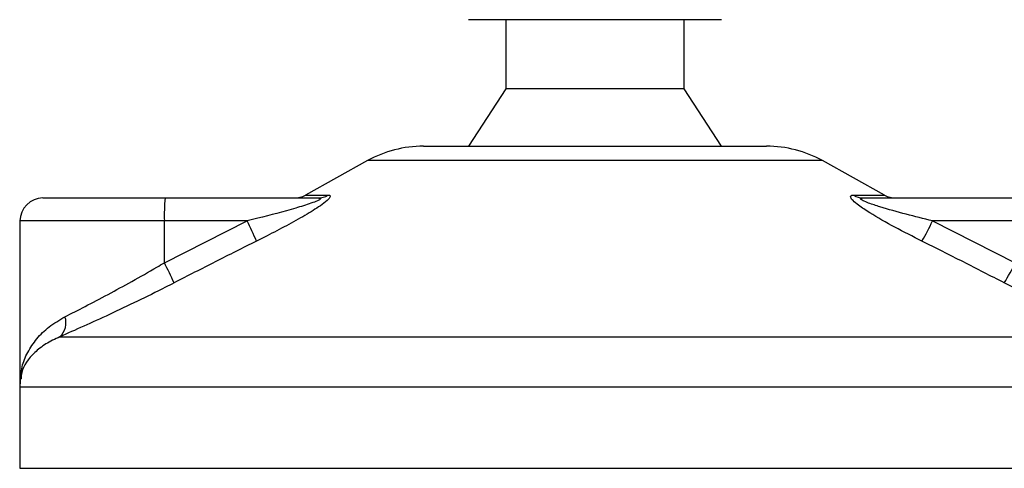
# Model space of a CAD drawing. Header units: millimetres. Extents: x 0 to 420, y 0 to 297.
# Tile 45 of 106: x 137.857 to 139.845, y 206.308 to 207.214. Entities that reach past the tile are written whole.
import ezdxf

# ---------------------------------------------------------------- set-up
doc = ezdxf.new("R2010")
doc.units = ezdxf.units.MM

msp = doc.modelspace()

# ---------------------------------------------------------------- linework, layer by layer
at = {"color": 7, "linetype": 'Continuous', "lineweight": 25}
for p, q in [((139.00962, 207.2141), (138.76298, 207.2141)), ((138.83847, 207.2141), (138.83847, 207.07473)), ((139.27398, 207.2141), (139.00962, 207.2141)), ((139.19849, 207.07473), (139.19849, 207.2141)), ((138.83847, 207.07473), (138.76298, 206.9586)), ((139.01224, 207.07473), (138.83847, 207.07473)), ((139.19849, 207.07473), (139.01224, 207.07473)), ((139.27398, 206.9586), (139.19849, 207.07473)), ((138.67202, 206.9586), (139.36493, 206.9586)), ((138.55949, 206.92951), (138.43378, 206.85989)), ((139.47747, 206.92951), (138.55949, 206.92951)), ((139.60318, 206.85989), (139.47747, 206.92951)), ((137.90408, 206.85407), (138.15072, 206.85407)), ((138.15072, 206.85407), (138.45911, 206.85407)), ((138.43378, 206.85989), (138.47984, 206.85989)), ((139.54005, 206.85989), (139.60318, 206.85989)), ((139.56012, 206.85407), (139.86852, 206.85407)), ((137.85762, 206.80762), (137.85762, 206.48301)), ((138.14911, 206.80762), (137.85762, 206.80762)), ((138.14911, 206.72322), (138.3162, 206.80762)), ((138.3162, 206.80762), (138.14911, 206.80762)), ((138.14911, 206.72322), (138.14911, 206.80762)), ((139.69982, 206.80762), (139.86691, 206.72322)), ((139.86691, 206.80762), (139.69982, 206.80762)), ((137.93816, 206.57366), (140.08129, 206.57366)), ((137.8571, 206.47206), (137.8571, 206.30823)), ((140.17916, 206.47206), (137.8571, 206.47206)), ((137.8571, 206.30823), (140.17985, 206.30823))]:
    msp.add_line(p, q, dxfattribs=at)
for centre, radius, start, end in [((138.67202, 206.72632), 0.23228, 90, 118.97971), ((139.36493, 206.72632), 0.23228, 61.02029, 90), ((137.90408, 206.80762), 0.04646, 90, 180), ((138.48516, 206.81922), 0.33626, 174.05026, 181.9769), ((138.41127, 206.90053), 0.04646, 270, 298.97971), ((138.45902, 206.89427), 0.0402, 270.13347, 301.2075), ((139.56025, 206.89208), 0.03801, 237.88298, 269.80326), ((139.62569, 206.90053), 0.04646, 241.02029, 270), ((137.82313, 206.55445), 0.55426, 22.54768, 27.17899), ((139.15648, 207.06717), 0.60214, 330.09662, 334.46582), ((137.68821, 206.47673), 0.52266, 23.1937, 28.13781), ((139.35439, 206.97638), 0.57163, 329.07178, 333.71276), ((137.91209, 206.60197), 0.03849, 312.63789, 18.67569), ((137.97324, 206.47206), 0.11614, 171.40055, 180)]:
    msp.add_arc(centre, radius, start, end, dxfattribs=at)
for points, knots in [([(138.45911, 206.85407), (138.4603, 206.85404), (138.46223, 206.85398), (138.4639, 206.85344), (138.46434, 206.8526), (138.46326, 206.85137), (138.46106, 206.84997), (138.4556, 206.84725), (138.44015, 206.84143), (138.39998, 206.8291), (138.35628, 206.81761), (138.32343, 206.80942), (138.3162, 206.80762)], [0, 0, 0, 0, 0.0326282, 0.0525244, 0.0758401, 0.1000535, 0.1224526, 0.1468975, 0.2362249, 0.4244765, 0.873292, 1, 1, 1, 1]), ([(138.47984, 206.85989), (138.48156, 206.85965), (138.48502, 206.85918), (138.48367, 206.85488), (138.4769, 206.84789), (138.46075, 206.83576), (138.43239, 206.81832), (138.39572, 206.79799), (138.36256, 206.78077), (138.34223, 206.77059), (138.33503, 206.76698)], [0, 0, 0, 0, 0.0715734, 0.1443473, 0.2083354, 0.3096596, 0.4923301, 0.6911888, 0.8905251, 1, 1, 1, 1]), ([(139.67846, 206.76698), (139.66013, 206.77623), (139.62359, 206.79467), (139.58008, 206.81938), (139.55218, 206.83781), (139.5394, 206.84834), (139.53393, 206.85515), (139.53418, 206.859), (139.53756, 206.85986), (139.53983, 206.85989), (139.54005, 206.85989)], [0, 0, 0, 0, 0.2791688, 0.5566156, 0.6991027, 0.7915598, 0.8614835, 0.9308082, 0.9932657, 1, 1, 1, 1]), ([(139.69982, 206.80762), (139.68199, 206.8121), (139.64616, 206.82112), (139.60268, 206.83319), (139.57373, 206.8426), (139.56105, 206.84764), (139.55627, 206.8503), (139.55453, 206.85177), (139.55411, 206.85278), (139.55518, 206.85366), (139.55721, 206.85399), (139.55917, 206.85407), (139.5599, 206.85407), (139.56012, 206.85407)], [0, 0, 0, 0, 0.3126385, 0.6283409, 0.7723225, 0.8532102, 0.8895986, 0.904004, 0.9304919, 0.9491875, 0.9821779, 0.994635, 1, 1, 1, 1]), ([(138.33503, 206.76698), (138.30734, 206.75312), (138.25173, 206.72527), (138.19641, 206.69685), (138.16863, 206.68258)], [0, 0, 0, 0, 0.4978543, 1, 1, 1, 1]), ([(139.84474, 206.68258), (139.81722, 206.69673), (139.76194, 206.72515), (139.70637, 206.753), (139.67846, 206.76698)], [0, 0, 0, 0, 0.497852, 1, 1, 1, 1]), ([(137.94855, 206.6143), (137.96184, 206.62104), (137.98882, 206.63474), (138.035, 206.65897), (138.08387, 206.68558), (138.12227, 206.70739), (138.1441, 206.72026), (138.14911, 206.72322)], [0, 0, 0, 0, 0.2283053, 0.4634776, 0.6938128, 0.9297437, 1, 1, 1, 1]), ([(138.16863, 206.68258), (138.16287, 206.67962), (138.1382, 206.66697), (138.09402, 206.64513), (138.03834, 206.61874), (137.98484, 206.59429), (137.95387, 206.5806), (137.93816, 206.57366)], [0, 0, 0, 0, 0.0699949, 0.2998887, 0.53536, 0.7642956, 1, 1, 1, 1]), ([(140.08129, 206.57366), (140.0639, 206.58093), (140.0285, 206.59573), (139.96901, 206.62218), (139.90693, 206.65115), (139.86566, 206.672), (139.84474, 206.68258)], [0, 0, 0, 0, 0.2463531, 0.5014676, 0.7472632, 1, 1, 1, 1]), ([(137.85847, 206.47896), (137.85896, 206.49045), (137.85986, 206.51195), (137.87234, 206.54259), (137.89042, 206.56977), (137.91514, 206.59474), (137.93732, 206.60772), (137.94855, 206.6143)], [0, 0, 0, 0, 0.2250981, 0.4208767, 0.6202762, 0.807726, 1, 1, 1, 1]), ([(137.93816, 206.57366), (137.92833, 206.56908), (137.90846, 206.55982), (137.87934, 206.53605), (137.86141, 206.51181), (137.86008, 206.49331), (137.85979, 206.48921)], [0, 0, 0, 0, 0.2123614, 0.4290443, 0.8732781, 1, 1, 1, 1])]:
    msp.add_open_spline(points, degree=3, knots=knots, dxfattribs=at)

doc.saveas('drawing.dxf')
